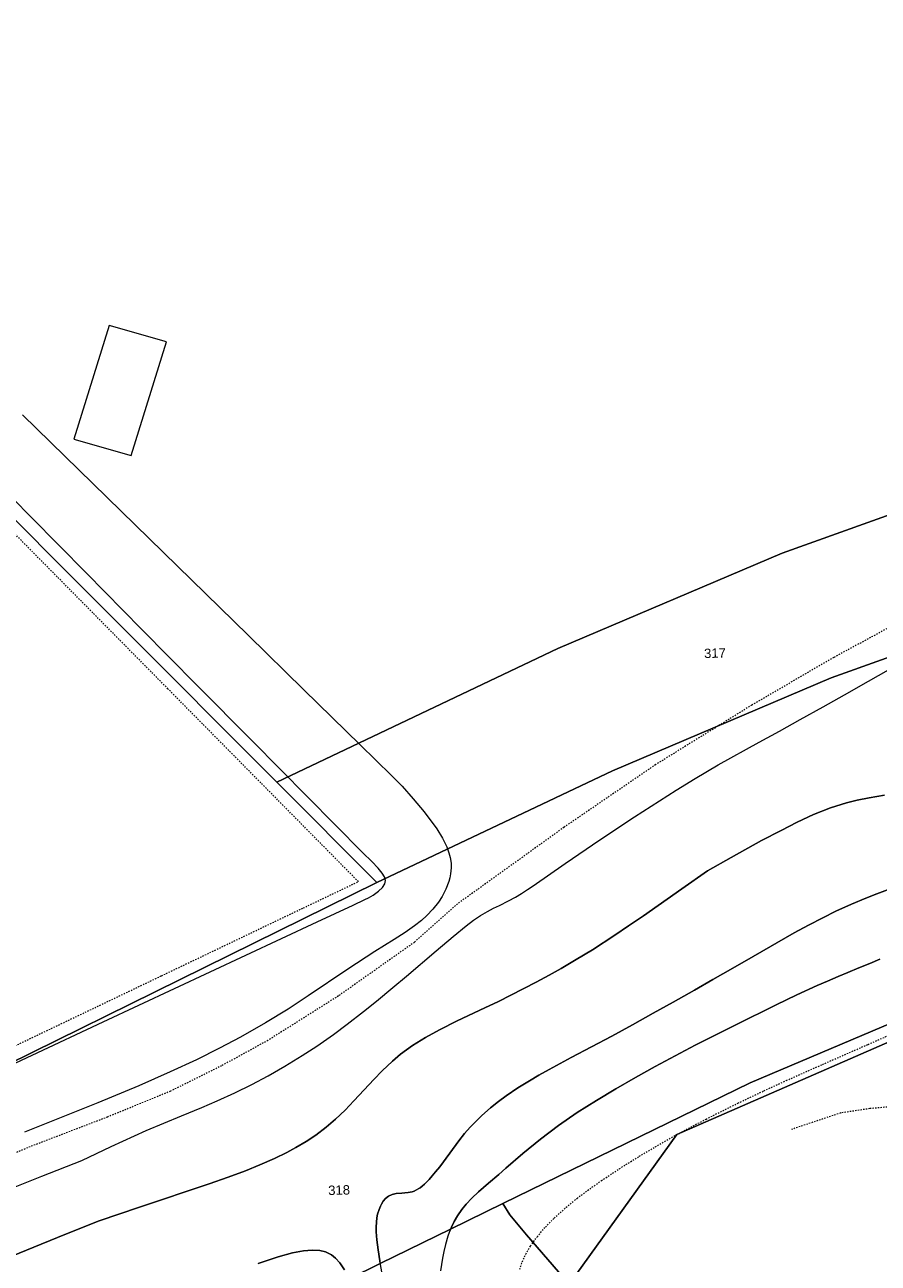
# Model space of a CAD drawing. Header units: millimetres. Extents: x -191 to 81095, y -508122 to 28741.
# Tile 155 of 255: x 4073 to 4137, y 10221 to 10313. Entities that reach past the tile are written whole.
import ezdxf

# ---------------------------------------------------------------- set-up
doc = ezdxf.new("R2010")
doc.units = ezdxf.units.MM
for name, pattern in [('VE22-087 DB - VST Hervest-Dorsten ALK VA2736$0$1', [0]), ('VE22-087 DB - VST Hervest-Dorsten ALK VA2736$0$2', [0.16, 0.06, -0.1]), ('VE22-087 DB - VST Hervest-Dorsten ALK VA2736$0$3', [0.26, 0.11, -0.15])]:
    doc.linetypes.add(name, pattern=pattern)
for name, color, linetype, lineweight in [('VE22-087 DB - VST Hervest-Dorsten ALK VA2736$0$AX_Fliessgewaesser', 7, 'VE22-087 DB - VST Hervest-Dorsten ALK VA2736$0$1', 18), ('VE22-087 DB - VST Hervest-Dorsten ALK VA2736$0$AX_Flurstueck', 9, 'VE22-087 DB - VST Hervest-Dorsten ALK VA2736$0$1', 18), ('VE22-087 DB - VST Hervest-Dorsten ALK VA2736$0$AX_Gebaeude', 7, 'VE22-087 DB - VST Hervest-Dorsten ALK VA2736$0$1', 18), ('VE22-087 DB - VST Hervest-Dorsten ALK VA2736$0$AX_Gehoelz', 7, 'VE22-087 DB - VST Hervest-Dorsten ALK VA2736$0$1', 18), ('VE22-087 DB - VST Hervest-Dorsten ALK VA2736$0$AX_Gelaendekante', 7, 'VE22-087 DB - VST Hervest-Dorsten ALK VA2736$0$1', 18), ('VE22-087 DB - VST Hervest-Dorsten ALK VA2736$0$AX_SonstigesBauwerkOderSonstigeEinrichtung', 7, 'VE22-087 DB - VST Hervest-Dorsten ALK VA2736$0$1', 18), ('VE22-087 DB - VST Hervest-Dorsten ALK VA2736$0$AX_SportFreizeitUndErholungsflaeche', 7, 'VE22-087 DB - VST Hervest-Dorsten ALK VA2736$0$1', 18), ('VE22-087 DB - VST Hervest-Dorsten ALK VA2736$0$AX_UnlandVegetationsloseFlaeche', 7, 'VE22-087 DB - VST Hervest-Dorsten ALK VA2736$0$1', 18), ('VE22-087 DB - VST Hervest-Dorsten ALK VA2736$0$AX_WegPfadSteig', 7, 'VE22-087 DB - VST Hervest-Dorsten ALK VA2736$0$1', 18)]:
    doc.layers.add(name, color=color, linetype=linetype, lineweight=lineweight)
doc.layers.add('XREF ALK Kataster', color=251, linetype='Continuous')
doc.styles.add('VE22-087 DB - VST Hervest-Dorsten ALK VA2736$0$0', font='arial.ttf')

# ---------------------------------------------------------------- blocks, each defined once
blk = doc.blocks.new('VE22-087 DB - VST Hervest-Dorsten ALK VA2736')
at = {"layer": 'VE22-087 DB - VST Hervest-Dorsten ALK VA2736$0$AX_Flurstueck', "linetype": 'VE22-087 DB - VST Hervest-Dorsten ALK VA2736$0$1', "lineweight": 13, "ltscale": 0.5}
for points in [[(4044.288, 10304.516, 0), (4091.795, 10256.954, 0), (4112.798, 10266.919, 0), (4129.568, 10274.055, 0), (4164.637, 10286.584, 0), (4162.278, 10287.878, 0), (4157.289, 10313.787, 0), (4150.767, 10335.006, 0), (4145.631, 10349.408, 0), (4142.61, 10369.267, 0), (4131.059, 10370.029, 0), (4060.982, 10359.003, 0)], [(4056.943, 10228.59, 0), (4099.28, 10249.449, 0), (4091.795, 10256.954, 0), (4044.288, 10304.516, 0)], [(4034.629, 10189.347, 0), (4097.201, 10219.877, 0), (4099.526, 10221.011, 0), (4104.777, 10223.573, 0), (4108.7, 10225.487, 0), (4127.174, 10234.5, 0), (4147.606, 10243.171, 0), (4169.37, 10250.648, 0), (4174.039, 10252.252, 0), (4173.778, 10257.914, 0), (4169.278, 10256.507, 0), (4169.267, 10257.228, 0), (4173.746, 10258.645, 0), (4173.489, 10262.105, 0), (4173.022, 10268.384, 0), (4172.803, 10271.325, 0), (4172.057, 10277.484, 0), (4171.955, 10278.587, 0), (4133.215, 10264.745, 0), (4116.883, 10257.8, 0), (4099.28, 10249.449, 0), (4056.943, 10228.59, 0)], [(4066.47, 10139.628, 0), (4119.209, 10134.906, 0), (4125.924, 10134.323, 0), (4129.01, 10157.955, 0), (4119.174, 10186.322, 0), (4109.846, 10214.182, 0), (4113.641, 10219.459, 0), (4121.679, 10230.634, 0), (4141.722, 10239.381, 0), (4149.541, 10241.977, 0), (4157.683, 10243.135, 0), (4165.722, 10241.636, 0), (4169.551, 10239.095, 0), (4169.37, 10250.648, 0), (4147.606, 10243.171, 0), (4127.174, 10234.5, 0), (4108.7, 10225.487, 0), (4104.777, 10223.573, 0), (4099.526, 10221.011, 0), (4097.201, 10219.877, 0), (4034.629, 10189.347, 0)]]:
    blk.add_polyline3d(points, dxfattribs=at)
for points in [[(4129.568, 10274.055, 0), (4112.798, 10266.919, 0), (4091.795, 10256.954, 0), (4099.28, 10249.449, 0), (4116.883, 10257.8, 0), (4133.215, 10264.745, 0), (4171.955, 10278.587, 0), (4171.814, 10280.115, 0), (4170.503, 10283.366, 0), (4164.637, 10286.584, 0)], [(4157.683, 10243.135, 0), (4149.541, 10241.977, 0), (4141.722, 10239.381, 0), (4121.679, 10230.634, 0), (4113.641, 10219.459, 0), (4109.846, 10214.182, 0), (4119.174, 10186.322, 0), (4129.01, 10157.955, 0), (4125.924, 10134.323, 0), (4128.989, 10134.056, 0), (4144.571, 10132.703, 0), (4149.063, 10132.313, 0), (4159.598, 10131.398, 0), (4160.562, 10139.036, 0), (4161.094, 10143.246, 0), (4161.478, 10146.286, 0), (4168.887, 10218.37, 0), (4172.049, 10220.147, 0), (4172.417, 10223.374, 0), (4169.76, 10225.725, 0), (4169.551, 10239.095, 0), (4165.722, 10241.636, 0)]]:
    blk.add_polyline3d(points, close=True, dxfattribs=at)
at = {"layer": 'VE22-087 DB - VST Hervest-Dorsten ALK VA2736$0$AX_Gebaeude', "color": 7, "linetype": 'VE22-087 DB - VST Hervest-Dorsten ALK VA2736$0$1', "lineweight": 13, "ltscale": 0.5}
blk.add_polyline3d([(4079.277, 10291.045, 0), (4076.643, 10282.551, 0), (4080.917, 10281.35, 0), (4083.561, 10289.834, 0)], close=True, dxfattribs=at)
at = {"layer": 'VE22-087 DB - VST Hervest-Dorsten ALK VA2736$0$AX_Gehoelz', "color": 3, "linetype": 'VE22-087 DB - VST Hervest-Dorsten ALK VA2736$0$1', "lineweight": 13, "ltscale": 0.5, "true_color": 0x00ff00}
blk.add_polyline3d([(4096.847, 10220.543, 0), (4096.507, 10221.056, 0), (4096.181, 10221.418, 0), (4095.889, 10221.66, 0), (4095.435, 10221.887, 0), (4095.022, 10221.982, 0), (4094.453, 10222.015, 0), (4093.789, 10221.952, 0), (4092.974, 10221.796, 0), (4091.901, 10221.517, 0), (4090.416, 10221.007, 0)], dxfattribs=at)
at = {"layer": 'VE22-087 DB - VST Hervest-Dorsten ALK VA2736$0$AX_Gelaendekante', "color": 18, "linetype": 'VE22-087 DB - VST Hervest-Dorsten ALK VA2736$0$1', "lineweight": 13, "ltscale": 0.5, "true_color": 0x520000}
for points in [[(4099.687, 10220.119, 0), (4099.492, 10221.197, 0), (4099.365, 10222.019, 0), (4099.268, 10222.774, 0), (4099.221, 10223.363, 0), (4099.217, 10223.727, 0), (4099.237, 10224.107, 0), (4099.277, 10224.409, 0), (4099.336, 10224.687, 0), (4099.441, 10225.044, 0), (4099.538, 10225.284, 0), (4099.618, 10225.446, 0), (4099.739, 10225.653, 0), (4099.917, 10225.87, 0), (4100.141, 10226.047, 0), (4100.422, 10226.164, 0), (4100.713, 10226.226, 0), (4101.13, 10226.269, 0), (4101.354, 10226.285, 0), (4101.61, 10226.312, 0), (4101.908, 10226.372, 0), (4102.06, 10226.42, 0), (4102.237, 10226.498, 0), (4102.405, 10226.598, 0), (4102.52, 10226.671, 0), (4102.673, 10226.789, 0), (4102.836, 10226.929, 0), (4102.987, 10227.076, 0), (4103.188, 10227.287, 0), (4103.419, 10227.549, 0), (4103.668, 10227.846, 0), (4103.969, 10228.227, 0), (4104.248, 10228.597, 0), (4105.409, 10230.18, 0), (4105.836, 10230.718, 0), (4106.251, 10231.195, 0), (4106.634, 10231.595, 0), (4107.131, 10232.069, 0), (4107.778, 10232.631, 0), (4108.376, 10233.109, 0), (4108.946, 10233.533, 0), (4109.808, 10234.118, 0), (4110.677, 10234.653, 0), (4111.378, 10235.06, 0), (4112.151, 10235.492, 0), (4113.793, 10236.382, 0), (4115.309, 10237.183, 0), (4116.827, 10237.972, 0), (4118.374, 10238.832, 0), (4119.914, 10239.691, 0), (4121.409, 10240.53, 0), (4123.006, 10241.43, 0), (4124.388, 10242.214, 0), (4125.88, 10243.068, 0), (4127.387, 10243.937, 0), (4130.447, 10245.688, 0), (4131.536, 10246.281, 0), (4132.587, 10246.826, 0), (4133.569, 10247.305, 0), (4134.735, 10247.833, 0), (4135.82, 10248.285, 0), (4136.64, 10248.607, 0), (4138.231, 10249.196, 0)], [(4136.861, 10243.723, 0), (4136.108, 10243.415, 0), (4135.297, 10243.081, 0), (4134.462, 10242.735, 0), (4133.736, 10242.43, 0), (4132.953, 10242.094, 0), (4132.185, 10241.757, 0), (4130.645, 10241.058, 0), (4129.116, 10240.333, 0), (4126.086, 10238.836, 0), (4123.068, 10237.301, 0), (4120.081, 10235.711, 0), (4118.603, 10234.887, 0), (4117.136, 10234.045, 0), (4115.682, 10233.178, 0), (4114.248, 10232.277, 0), (4112.849, 10231.324, 0), (4111.497, 10230.304, 0), (4110.193, 10229.224, 0), (4108.912, 10228.116, 0), (4108.381, 10227.66, 0), (4107.62, 10227.019, 0), (4106.871, 10226.366, 0), (4106.365, 10225.882, 0), (4105.944, 10225.431, 0), (4105.632, 10225.054, 0), (4105.293, 10224.576, 0), (4105.04, 10224.138, 0), (4104.842, 10223.73, 0), (4104.68, 10223.335, 0), (4104.577, 10223.045, 0), (4104.395, 10222.427, 0), (4104.27, 10221.9, 0), (4104.173, 10221.403, 0), (4104.031, 10220.462, 0)], [(4090.416, 10221.007, 0), (4091.901, 10221.517, 0), (4092.974, 10221.796, 0), (4093.789, 10221.952, 0), (4094.453, 10222.015, 0), (4095.022, 10221.982, 0), (4095.435, 10221.887, 0), (4095.889, 10221.66, 0), (4096.181, 10221.418, 0), (4096.507, 10221.056, 0), (4096.847, 10220.543, 0)]]:
    blk.add_polyline3d(points, dxfattribs=at)
at = {"layer": 'VE22-087 DB - VST Hervest-Dorsten ALK VA2736$0$AX_SonstigesBauwerkOderSonstigeEinrichtung', "color": 7, "linetype": 'VE22-087 DB - VST Hervest-Dorsten ALK VA2736$0$3', "lineweight": 13, "ltscale": 0.5}
blk.add_polyline3d([(4109.955, 10220.575, 0), (4110.148, 10221.148, 0), (4110.408, 10221.716, 0), (4110.756, 10222.311, 0), (4111.255, 10223.006, 0), (4111.87, 10223.731, 0), (4112.519, 10224.398, 0), (4113.413, 10225.209, 0), (4114.231, 10225.874, 0), (4115.021, 10226.467, 0), (4116.055, 10227.196, 0), (4117.552, 10228.188, 0), (4118.878, 10229.016, 0), (4120.234, 10229.818, 0), (4121.679, 10230.634, 0), (4123.871, 10231.797, 0), (4126.252, 10232.982, 0), (4128.202, 10233.906, 0), (4129.871, 10234.671, 0), (4132.569, 10235.874, 0), (4135.981, 10237.371, 0), (4139.734, 10239.017, 0)], dxfattribs=at)
at = {"layer": 'VE22-087 DB - VST Hervest-Dorsten ALK VA2736$0$AX_SportFreizeitUndErholungsflaeche', "color": 253, "linetype": 'VE22-087 DB - VST Hervest-Dorsten ALK VA2736$0$1', "lineweight": 13, "ltscale": 0.5, "true_color": 0x999999}
blk.add_polyline3d([(4136.861, 10243.723, 0), (4136.108, 10243.415, 0), (4135.297, 10243.081, 0), (4134.462, 10242.735, 0), (4133.736, 10242.43, 0), (4132.953, 10242.094, 0), (4132.185, 10241.757, 0), (4130.645, 10241.058, 0), (4129.116, 10240.333, 0), (4126.086, 10238.836, 0), (4123.068, 10237.301, 0), (4120.081, 10235.711, 0), (4118.603, 10234.887, 0), (4117.136, 10234.045, 0), (4115.682, 10233.178, 0), (4114.248, 10232.277, 0), (4112.849, 10231.324, 0), (4111.497, 10230.304, 0), (4110.193, 10229.224, 0), (4108.912, 10228.116, 0), (4108.381, 10227.66, 0), (4107.62, 10227.019, 0), (4106.871, 10226.366, 0), (4106.365, 10225.882, 0), (4105.944, 10225.431, 0), (4105.632, 10225.054, 0), (4105.293, 10224.576, 0), (4105.04, 10224.138, 0), (4104.842, 10223.73, 0), (4104.777, 10223.573, 0), (4108.7, 10225.487, 0), (4109.222, 10224.639, 0), (4110.459, 10223.154, 0), (4113.641, 10219.459, 0)], dxfattribs=at)
at = {"layer": 'VE22-087 DB - VST Hervest-Dorsten ALK VA2736$0$AX_WegPfadSteig', "color": 7, "linetype": 'VE22-087 DB - VST Hervest-Dorsten ALK VA2736$0$2', "lineweight": 13, "ltscale": 0.5}
blk.add_polyline3d([(4172.22, 10221.645, 0), (4167.866, 10222.114, 0), (4163.17, 10223.177, 0), (4157.651, 10224.597, 0), (4153.095, 10226.478, 0), (4148.801, 10228.693, 0), (4144.322, 10231.715, 0), (4143.213, 10232.607, 0), (4141.468, 10232.883, 0), (4138.812, 10232.81, 0), (4136.106, 10232.573, 0), (4133.931, 10232.247, 0), (4130.248, 10231.019, 0)], dxfattribs=at)
at = {"layer": 'VE22-087 DB - VST Hervest-Dorsten ALK VA2736$0$AX_Flurstueck', "char_height": 0.7, "attachment_point": 2, "style": 'VE22-087 DB - VST Hervest-Dorsten ALK VA2736$0$0', "bg_fill": 3, "box_fill_scale": 1, "bg_fill_color": 256, "bg_fill_transparency": 0}
for s, insert, rotation in [('317', (4124.53, 10266.932), 1.58953), ('318', (4096.445, 10226.844), 1.58952)]:
    blk.add_mtext(s, dxfattribs=dict(at, insert=insert, rotation=rotation))
at = {"layer": 'VE22-087 DB - VST Hervest-Dorsten ALK VA2736$0$AX_Fliessgewaesser', "color": 132, "linetype": 'VE22-087 DB - VST Hervest-Dorsten ALK VA2736$0$1', "lineweight": 13, "ltscale": 0.5, "true_color": 0x00cccc}
for points in [[(4137.198, 10255.986, 0), (4136.056, 10255.786, 0), (4135.155, 10255.606, 0), (4134.369, 10255.41, 0), (4133.165, 10255.026, 0), (4131.903, 10254.523, 0), (4130.691, 10253.961, 0), (4129.473, 10253.349, 0), (4128.024, 10252.584, 0), (4125.74, 10251.331, 0), (4123.987, 10250.339, 0), (4122.06, 10248.983, 0), (4119.187, 10246.976, 0), (4118.079, 10246.214, 0), (4117.047, 10245.52, 0), (4115.382, 10244.441, 0), (4114.173, 10243.702, 0), (4113.043, 10243.045, 0), (4112.142, 10242.54, 0), (4111.18, 10242.018, 0), (4109.286, 10241.035, 0), (4108.374, 10240.584, 0), (4107.34, 10240.088, 0), (4105.28, 10239.125, 0), (4103.945, 10238.464, 0), (4102.901, 10237.89, 0), (4101.948, 10237.294, 0), (4101.037, 10236.631, 0), (4100.439, 10236.126, 0), (4099.678, 10235.405, 0), (4099.05, 10234.756, 0), (4098.336, 10233.987, 0), (4097.554, 10233.144, 0), (4096.901, 10232.47, 0), (4096.178, 10231.776, 0), (4095.497, 10231.186, 0), (4094.725, 10230.599, 0), (4093.998, 10230.114, 0), (4093.234, 10229.663, 0), (4092.551, 10229.297, 0), (4091.64, 10228.852, 0), (4090.542, 10228.37, 0), (4089.469, 10227.939, 0), (4088.178, 10227.456, 0), (4086.747, 10226.959, 0), (4081.553, 10225.227, 0), (4078.518, 10224.196, 0), (4075.966, 10223.17, 0), (4070.763, 10221.05, 0)], [(4090.416, 10221.007, 0), (4091.901, 10221.517, 0), (4092.974, 10221.796, 0), (4093.789, 10221.952, 0), (4094.453, 10222.015, 0), (4095.022, 10221.982, 0), (4095.435, 10221.887, 0), (4095.889, 10221.66, 0), (4096.181, 10221.418, 0), (4096.507, 10221.056, 0), (4096.847, 10220.543, 0)], [(4099.526, 10221.011, 0), (4099.492, 10221.197, 0), (4099.365, 10222.019, 0), (4099.268, 10222.774, 0), (4099.221, 10223.363, 0), (4099.217, 10223.727, 0), (4099.237, 10224.107, 0), (4099.277, 10224.409, 0), (4099.336, 10224.687, 0), (4099.441, 10225.044, 0), (4099.538, 10225.284, 0), (4099.618, 10225.446, 0), (4099.739, 10225.653, 0), (4099.917, 10225.87, 0), (4100.141, 10226.047, 0), (4100.422, 10226.164, 0), (4100.713, 10226.226, 0), (4101.13, 10226.269, 0), (4101.354, 10226.285, 0), (4101.61, 10226.312, 0), (4101.908, 10226.372, 0), (4102.06, 10226.42, 0), (4102.237, 10226.498, 0), (4102.405, 10226.598, 0), (4102.52, 10226.671, 0), (4102.673, 10226.789, 0), (4102.836, 10226.929, 0), (4102.987, 10227.076, 0), (4103.188, 10227.287, 0), (4103.419, 10227.549, 0), (4103.668, 10227.846, 0), (4103.969, 10228.227, 0), (4104.248, 10228.597, 0), (4105.409, 10230.18, 0), (4105.836, 10230.718, 0), (4106.251, 10231.195, 0), (4106.634, 10231.595, 0), (4107.131, 10232.069, 0), (4107.778, 10232.631, 0), (4108.376, 10233.109, 0), (4108.946, 10233.533, 0), (4109.808, 10234.118, 0), (4110.677, 10234.653, 0), (4111.378, 10235.06, 0), (4112.151, 10235.492, 0), (4113.793, 10236.382, 0), (4115.309, 10237.183, 0), (4116.827, 10237.972, 0), (4118.374, 10238.832, 0), (4119.914, 10239.691, 0), (4121.409, 10240.53, 0), (4123.006, 10241.43, 0), (4124.388, 10242.214, 0), (4125.88, 10243.068, 0), (4127.387, 10243.937, 0), (4130.447, 10245.688, 0), (4131.536, 10246.281, 0), (4132.587, 10246.826, 0), (4133.569, 10247.305, 0), (4134.735, 10247.833, 0), (4135.82, 10248.285, 0), (4136.64, 10248.607, 0), (4138.231, 10249.196, 0)]]:
    blk.add_polyline3d(points, dxfattribs=at)
at = {"layer": 'VE22-087 DB - VST Hervest-Dorsten ALK VA2736$0$AX_Gehoelz', "color": 3, "linetype": 'VE22-087 DB - VST Hervest-Dorsten ALK VA2736$0$1', "lineweight": 13, "ltscale": 0.5, "true_color": 0x00ff00}
for points in [[(4044.288, 10304.516, 0), (4091.795, 10256.954, 0), (4112.798, 10266.919, 0), (4129.568, 10274.055, 0), (4164.637, 10286.584, 0), (4162.278, 10287.878, 0), (4157.289, 10313.787, 0)], [(4138.231, 10249.196, 0), (4136.64, 10248.607, 0), (4135.82, 10248.285, 0), (4134.735, 10247.833, 0), (4133.569, 10247.305, 0), (4132.587, 10246.826, 0), (4131.536, 10246.281, 0), (4130.447, 10245.688, 0), (4127.387, 10243.937, 0), (4125.88, 10243.068, 0), (4124.388, 10242.214, 0), (4123.006, 10241.43, 0), (4121.409, 10240.53, 0), (4119.914, 10239.691, 0), (4118.374, 10238.832, 0), (4116.827, 10237.972, 0), (4115.309, 10237.183, 0), (4113.793, 10236.382, 0), (4112.151, 10235.492, 0), (4111.378, 10235.06, 0), (4110.677, 10234.653, 0), (4109.808, 10234.118, 0), (4108.946, 10233.533, 0), (4108.376, 10233.109, 0), (4107.778, 10232.631, 0), (4107.131, 10232.069, 0), (4106.634, 10231.595, 0), (4106.251, 10231.195, 0), (4105.836, 10230.718, 0), (4105.409, 10230.18, 0), (4104.248, 10228.597, 0), (4103.969, 10228.227, 0), (4103.668, 10227.846, 0), (4103.419, 10227.549, 0), (4103.188, 10227.287, 0), (4102.987, 10227.076, 0), (4102.836, 10226.929, 0), (4102.673, 10226.789, 0), (4102.52, 10226.671, 0), (4102.405, 10226.598, 0), (4102.237, 10226.498, 0), (4102.06, 10226.42, 0), (4101.908, 10226.372, 0), (4101.61, 10226.312, 0), (4101.354, 10226.285, 0), (4101.13, 10226.269, 0), (4100.713, 10226.226, 0), (4100.422, 10226.164, 0), (4100.141, 10226.047, 0), (4099.917, 10225.87, 0), (4099.739, 10225.653, 0), (4099.618, 10225.446, 0), (4099.538, 10225.284, 0), (4099.441, 10225.044, 0), (4099.336, 10224.687, 0), (4099.277, 10224.409, 0), (4099.237, 10224.107, 0), (4099.217, 10223.727, 0), (4099.221, 10223.363, 0), (4099.268, 10222.774, 0), (4099.365, 10222.019, 0), (4099.492, 10221.197, 0), (4099.526, 10221.011, 0)], [(4113.641, 10219.459, 0), (4110.459, 10223.154, 0), (4109.222, 10224.639, 0), (4108.7, 10225.487, 0), (4104.777, 10223.573, 0), (4104.842, 10223.73, 0), (4105.04, 10224.138, 0), (4105.293, 10224.576, 0), (4105.632, 10225.054, 0), (4105.944, 10225.431, 0), (4106.365, 10225.882, 0), (4106.871, 10226.366, 0), (4107.62, 10227.019, 0), (4108.381, 10227.66, 0), (4108.912, 10228.116, 0), (4110.193, 10229.224, 0), (4111.497, 10230.304, 0), (4112.849, 10231.324, 0), (4114.248, 10232.277, 0), (4115.682, 10233.178, 0), (4117.136, 10234.045, 0), (4118.603, 10234.887, 0), (4120.081, 10235.711, 0), (4123.068, 10237.301, 0), (4126.086, 10238.836, 0), (4129.116, 10240.333, 0), (4130.645, 10241.058, 0), (4132.185, 10241.757, 0), (4132.953, 10242.094, 0), (4133.736, 10242.43, 0), (4134.462, 10242.735, 0), (4135.297, 10243.081, 0), (4136.108, 10243.415, 0), (4136.861, 10243.723, 0)]]:
    blk.add_polyline3d(points, dxfattribs=at)
at = {"layer": 'VE22-087 DB - VST Hervest-Dorsten ALK VA2736$0$AX_Gelaendekante', "color": 18, "linetype": 'VE22-087 DB - VST Hervest-Dorsten ALK VA2736$0$1', "lineweight": 13, "ltscale": 0.5, "true_color": 0x520000}
for points in [[(4068.186, 10234.08, 0), (4073.512, 10236.567, 0), (4078.835, 10239.052, 0), (4084.158, 10241.539, 0), (4089.487, 10244.026, 0), (4094.825, 10246.518, 0), (4097.496, 10247.765, 0), (4098.378, 10248.178, 0), (4098.643, 10248.307, 0), (4098.99, 10248.519, 0), (4099.404, 10248.815, 0), (4099.689, 10249.082, 0), (4099.878, 10249.36, 0), (4099.926, 10249.613, 0), (4099.853, 10249.889, 0), (4099.682, 10250.166, 0), (4099.377, 10250.529, 0), (4098.909, 10251.017, 0), (4098.233, 10251.674, 0), (4094.097, 10255.844, 0), (4089.966, 10260.022, 0), (4085.834, 10264.201, 0), (4081.702, 10268.38, 0), (4077.569, 10272.561, 0), (4073.435, 10276.741, 0), (4069.301, 10280.924, 0)], [(4072.796, 10284.384, 0), (4077.006, 10280.273, 0), (4081.213, 10276.165, 0), (4085.419, 10272.056, 0), (4089.648, 10267.927, 0), (4093.831, 10263.843, 0), (4098.035, 10259.737, 0), (4100.382, 10257.445, 0), (4101.175, 10256.637, 0), (4101.997, 10255.715, 0), (4102.805, 10254.742, 0), (4103.752, 10253.459, 0), (4104.175, 10252.779, 0), (4104.504, 10252.12, 0), (4104.666, 10251.681, 0), (4104.761, 10251.318, 0), (4104.816, 10250.912, 0), (4104.826, 10250.54, 0), (4104.785, 10250.105, 0), (4104.727, 10249.813, 0), (4104.647, 10249.521, 0), (4104.432, 10248.95, 0), (4104.162, 10248.421, 0), (4103.874, 10247.977, 0), (4103.465, 10247.46, 0), (4103.01, 10246.989, 0), (4102.612, 10246.629, 0), (4102.099, 10246.222, 0), (4101.391, 10245.72, 0), (4100.567, 10245.191, 0), (4099.115, 10244.296, 0), (4097.1, 10242.986, 0), (4094.149, 10240.994, 0), (4092.646, 10240.009, 0), (4090.953, 10238.969, 0), (4089.093, 10237.914, 0), (4087.526, 10237.088, 0), (4085.791, 10236.227, 0), (4083.828, 10235.311, 0), (4081.486, 10234.279, 0), (4078.419, 10233, 0), (4072.95, 10230.826, 0)], [(4068.996, 10225.436, 0), (4074.243, 10227.535, 0), (4077.242, 10228.711, 0), (4079.431, 10229.754, 0), (4082.036, 10230.937, 0), (4084.674, 10232.046, 0), (4086.195, 10232.667, 0), (4087.334, 10233.147, 0), (4088.654, 10233.745, 0), (4089.937, 10234.379, 0), (4091.15, 10235.025, 0), (4092.4, 10235.738, 0), (4093.703, 10236.535, 0), (4094.779, 10237.242, 0), (4096.025, 10238.115, 0), (4097.051, 10238.875, 0), (4098.277, 10239.825, 0), (4099.249, 10240.606, 0), (4100.481, 10241.62, 0), (4101.493, 10242.466, 0), (4103.718, 10244.348, 0), (4104.981, 10245.423, 0), (4105.956, 10246.226, 0), (4106.496, 10246.633, 0), (4107.018, 10246.987, 0), (4107.532, 10247.292, 0), (4107.995, 10247.531, 0), (4108.442, 10247.747, 0), (4109.109, 10248.077, 0), (4109.635, 10248.368, 0), (4110.083, 10248.639, 0), (4110.533, 10248.928, 0), (4110.955, 10249.213, 0), (4113.343, 10250.881, 0), (4115.93, 10252.636, 0), (4118.535, 10254.361, 0), (4121.632, 10256.35, 0), (4123.064, 10257.233, 0), (4124.785, 10258.25, 0), (4127.847, 10259.942, 0), (4129.353, 10260.763, 0), (4130.916, 10261.623, 0), (4132.627, 10262.578, 0), (4134.214, 10263.472, 0), (4136.009, 10264.487, 0), (4137.503, 10265.336, 0)], [(4137.198, 10255.986, 0), (4136.056, 10255.786, 0), (4135.155, 10255.606, 0), (4134.369, 10255.41, 0), (4133.165, 10255.026, 0), (4131.903, 10254.523, 0), (4130.691, 10253.961, 0), (4129.473, 10253.349, 0), (4128.024, 10252.584, 0), (4125.74, 10251.331, 0), (4123.987, 10250.339, 0), (4122.06, 10248.983, 0), (4119.187, 10246.976, 0), (4118.079, 10246.214, 0), (4117.047, 10245.52, 0), (4115.382, 10244.441, 0), (4114.173, 10243.702, 0), (4113.043, 10243.045, 0), (4112.142, 10242.54, 0), (4111.18, 10242.018, 0), (4109.286, 10241.035, 0), (4108.374, 10240.584, 0), (4107.34, 10240.088, 0), (4105.28, 10239.125, 0), (4103.945, 10238.464, 0), (4102.901, 10237.89, 0), (4101.948, 10237.294, 0), (4101.037, 10236.631, 0), (4100.439, 10236.126, 0), (4099.678, 10235.405, 0), (4099.05, 10234.756, 0), (4098.336, 10233.987, 0), (4097.554, 10233.144, 0), (4096.901, 10232.47, 0), (4096.178, 10231.776, 0), (4095.497, 10231.186, 0), (4094.725, 10230.599, 0), (4093.998, 10230.114, 0), (4093.234, 10229.663, 0), (4092.551, 10229.297, 0), (4091.64, 10228.852, 0), (4090.542, 10228.37, 0), (4089.469, 10227.939, 0), (4088.178, 10227.456, 0), (4086.747, 10226.959, 0), (4081.553, 10225.227, 0), (4078.518, 10224.196, 0), (4075.966, 10223.17, 0), (4070.763, 10221.05, 0)]]:
    blk.add_polyline3d(points, dxfattribs=at)
at = {"layer": 'VE22-087 DB - VST Hervest-Dorsten ALK VA2736$0$AX_SonstigesBauwerkOderSonstigeEinrichtung', "color": 7, "linetype": 'VE22-087 DB - VST Hervest-Dorsten ALK VA2736$0$3', "lineweight": 13, "ltscale": 0.5}
blk.add_polyline3d([(4072.244, 10237.265, 0), (4083.184, 10242.493, 0), (4093.778, 10247.558, 0), (4097.894, 10249.525, 0), (4091.863, 10255.624, 0), (4083.668, 10263.912, 0), (4075.386, 10272.286, 0), (4066.766, 10281.005, 0)], dxfattribs=at)
at = {"layer": 'VE22-087 DB - VST Hervest-Dorsten ALK VA2736$0$AX_SportFreizeitUndErholungsflaeche', "color": 253, "linetype": 'VE22-087 DB - VST Hervest-Dorsten ALK VA2736$0$1', "lineweight": 13, "ltscale": 0.5, "true_color": 0x999999}
blk.add_polyline3d([(4056.943, 10228.59, 0), (4099.28, 10249.449, 0), (4091.795, 10256.954, 0), (4044.288, 10304.516, 0)], dxfattribs=at)
blk.add_polyline3d([(4164.637, 10286.584, 0), (4129.568, 10274.055, 0), (4112.798, 10266.919, 0), (4091.795, 10256.954, 0), (4099.28, 10249.449, 0), (4116.883, 10257.8, 0), (4133.215, 10264.745, 0), (4171.955, 10278.587, 0), (4171.814, 10280.115, 0), (4170.503, 10283.366, 0)], close=True, dxfattribs=at)
at = {"layer": 'VE22-087 DB - VST Hervest-Dorsten ALK VA2736$0$AX_UnlandVegetationsloseFlaeche', "color": 253, "linetype": 'VE22-087 DB - VST Hervest-Dorsten ALK VA2736$0$1', "lineweight": 13, "ltscale": 0.5, "true_color": 0x999999}
for points in [[(4171.955, 10278.587, 0), (4133.215, 10264.745, 0), (4116.883, 10257.8, 0), (4099.28, 10249.449, 0), (4056.943, 10228.59, 0)], [(4070.763, 10221.05, 0), (4075.966, 10223.17, 0), (4078.518, 10224.196, 0), (4081.553, 10225.227, 0), (4086.747, 10226.959, 0), (4088.178, 10227.456, 0), (4089.469, 10227.939, 0), (4090.542, 10228.37, 0), (4091.64, 10228.852, 0), (4092.551, 10229.297, 0), (4093.234, 10229.663, 0), (4093.998, 10230.114, 0), (4094.725, 10230.599, 0), (4095.497, 10231.186, 0), (4096.178, 10231.776, 0), (4096.901, 10232.47, 0), (4097.554, 10233.144, 0), (4098.336, 10233.987, 0), (4099.05, 10234.756, 0), (4099.678, 10235.405, 0), (4100.439, 10236.126, 0), (4101.037, 10236.631, 0), (4101.948, 10237.294, 0), (4102.901, 10237.89, 0), (4103.945, 10238.464, 0), (4105.28, 10239.125, 0), (4107.34, 10240.088, 0), (4108.374, 10240.584, 0), (4109.286, 10241.035, 0), (4111.18, 10242.018, 0), (4112.142, 10242.54, 0), (4113.043, 10243.045, 0), (4114.173, 10243.702, 0), (4115.382, 10244.441, 0), (4117.047, 10245.52, 0), (4118.079, 10246.214, 0), (4119.187, 10246.976, 0), (4122.06, 10248.983, 0), (4123.987, 10250.339, 0), (4125.74, 10251.331, 0), (4128.024, 10252.584, 0), (4129.473, 10253.349, 0), (4130.691, 10253.961, 0), (4131.903, 10254.523, 0), (4133.165, 10255.026, 0), (4134.369, 10255.41, 0), (4135.155, 10255.606, 0), (4136.056, 10255.786, 0), (4137.198, 10255.986, 0)]]:
    blk.add_polyline3d(points, dxfattribs=at)
at = {"layer": 'VE22-087 DB - VST Hervest-Dorsten ALK VA2736$0$AX_WegPfadSteig', "color": 7, "linetype": 'VE22-087 DB - VST Hervest-Dorsten ALK VA2736$0$2', "lineweight": 13, "ltscale": 0.5}
blk.add_polyline3d([(4171.031, 10282.059, 0), (4161.613, 10278.617, 0), (4147.951, 10272.936, 0), (4138.443, 10268.978, 0), (4133.419, 10266.26, 0), (4127.289, 10262.701, 0), (4120.111, 10258.258, 0), (4113.259, 10253.577, 0), (4105.306, 10247.866, 0), (4102.083, 10244.996, 0), (4096.4, 10240.985, 0), (4091.132, 10237.666, 0), (4087.68, 10235.774, 0), (4083.85, 10233.872, 0), (4079.153, 10231.944, 0), (4073.364, 10229.726, 0), (4065.946, 10226.608, 0)], dxfattribs=at)

msp = doc.modelspace()

# ---------------------------------------------------------------- block references
at = {"layer": 'XREF ALK Kataster', "color": 251}
msp.add_blockref('VE22-087 DB - VST Hervest-Dorsten ALK VA2736', (0, 0), dxfattribs=at)

doc.saveas('drawing.dxf')
